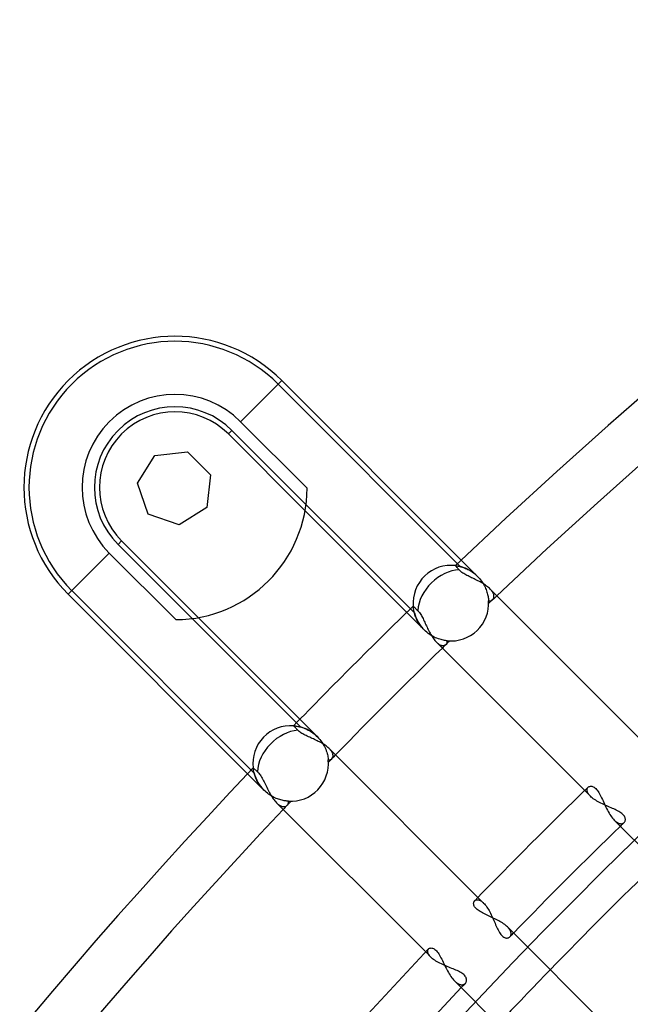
# Model space of a CAD drawing. Header units: millimetres. Extents: x -215 to 215, y -215 to 215.
# Tile 16 of 57: x -134 to -115, y 113 to 144. Entities that reach past the tile are written whole.
import ezdxf

# ---------------------------------------------------------------- set-up
doc = ezdxf.new("R2010")
doc.units = ezdxf.units.MM
doc.layers.add('MAIN-1', color=7, linetype='Continuous')
doc.layers.add('MAIN-2', color=7, linetype='Continuous')

msp = doc.modelspace()

# ---------------------------------------------------------------- linework, layer by layer
at = {"layer": 'MAIN-1'}
for p, q in [((-127.381, 131.515), (-126.086, 132.811)), ((-126.086, 132.811), (-120.437, 127.161)), ((-127.381, 131.515), (-125.288, 129.422)), ((-130.63, 129.581), (-130.081, 130.455)), ((-130.081, 130.455), (-129.056, 130.57)), ((-129.056, 130.57), (-128.326, 129.841)), ((-128.326, 129.841), (-128.442, 128.816)), ((-130.289, 128.608), (-130.63, 129.581)), ((-129.315, 128.267), (-130.289, 128.608)), ((-128.442, 128.816), (-129.315, 128.267)), ((-122.152, 125.514), (-125.353, 128.715)), ((-132.811, 126.086), (-131.515, 127.381)), ((-129.422, 125.288), (-131.515, 127.381)), ((-120.62, 126.985), (-120.621, 126.986)), ((-120.617, 126.982), (-120.62, 126.985)), ((-120.612, 126.976), (-120.617, 126.982)), ((-120.605, 126.968), (-120.612, 126.976)), ((-120.596, 126.957), (-120.605, 126.968)), ((-120.585, 126.945), (-120.596, 126.957)), ((-120.573, 126.931), (-120.585, 126.945)), ((-120.558, 126.915), (-120.573, 126.931)), ((-120.542, 126.896), (-120.558, 126.915)), ((-120.523, 126.875), (-120.542, 126.896)), ((-120.503, 126.852), (-120.523, 126.875)), ((-120.484, 126.832), (-120.503, 126.852)), ((-120.463, 126.812), (-120.484, 126.832)), ((-120.439, 126.793), (-120.463, 126.812)), ((-120.413, 126.773), (-120.439, 126.793)), ((-120.385, 126.754), (-120.413, 126.773)), ((-120.355, 126.735), (-120.385, 126.754)), ((-120.323, 126.716), (-120.355, 126.735)), ((-120.29, 126.698), (-120.323, 126.716)), ((-120.256, 126.679), (-120.29, 126.698)), ((-120.22, 126.661), (-120.256, 126.679)), ((-120.184, 126.643), (-120.22, 126.661)), ((-120.147, 126.625), (-120.184, 126.643)), ((-120.11, 126.607), (-120.147, 126.625)), ((-120.072, 126.589), (-120.11, 126.607)), ((-120.033, 126.57), (-120.072, 126.589)), ((-119.995, 126.551), (-120.033, 126.57)), ((-119.957, 126.532), (-119.995, 126.551)), ((-119.918, 126.513), (-119.957, 126.532)), ((-119.88, 126.493), (-119.918, 126.513)), ((-119.843, 126.473), (-119.88, 126.493)), ((-119.806, 126.453), (-119.843, 126.473)), ((-119.77, 126.432), (-119.806, 126.453)), ((-119.735, 126.411), (-119.77, 126.432)), ((-119.701, 126.389), (-119.735, 126.411)), ((-127.161, 120.437), (-132.811, 126.086)), ((-119.668, 126.367), (-119.701, 126.389)), ((-119.636, 126.344), (-119.668, 126.367)), ((-119.606, 126.321), (-119.636, 126.344)), ((-119.578, 126.298), (-119.606, 126.321)), ((-119.551, 126.275), (-119.578, 126.298)), ((-119.527, 126.251), (-119.551, 126.275)), ((-114.831, 121.555), (-119.527, 126.251)), ((-121.947, 125.713), (-121.946, 125.712)), ((-121.946, 125.712), (-121.943, 125.708)), ((-121.943, 125.708), (-121.937, 125.702)), ((-121.937, 125.702), (-121.928, 125.694)), ((-121.928, 125.694), (-121.917, 125.684)), ((-121.917, 125.684), (-121.905, 125.672)), ((-121.905, 125.672), (-121.89, 125.658)), ((-121.89, 125.658), (-121.872, 125.641)), ((-121.872, 125.641), (-121.853, 125.622)), ((-121.853, 125.622), (-121.83, 125.601)), ((-121.83, 125.601), (-121.807, 125.578)), ((-121.807, 125.578), (-121.787, 125.558)), ((-121.787, 125.558), (-121.767, 125.534)), ((-121.767, 125.534), (-121.747, 125.509)), ((-121.747, 125.509), (-121.728, 125.481)), ((-121.728, 125.481), (-121.709, 125.452)), ((-128.715, 125.353), (-125.514, 122.152)), ((-121.709, 125.452), (-121.691, 125.421)), ((-121.691, 125.421), (-121.673, 125.388)), ((-121.673, 125.388), (-121.655, 125.353)), ((-121.655, 125.353), (-121.637, 125.318)), ((-121.637, 125.318), (-121.62, 125.282)), ((-121.62, 125.282), (-121.602, 125.244)), ((-121.602, 125.244), (-121.585, 125.206)), ((-121.585, 125.206), (-121.567, 125.168)), ((-121.567, 125.168), (-121.55, 125.129)), ((-121.55, 125.129), (-121.532, 125.09)), ((-121.532, 125.09), (-121.514, 125.052)), ((-121.514, 125.052), (-121.495, 125.013)), ((-121.495, 125.013), (-121.477, 124.974)), ((-121.477, 124.974), (-121.458, 124.936)), ((-121.458, 124.936), (-121.438, 124.898)), ((-121.438, 124.898), (-121.418, 124.861)), ((-121.418, 124.861), (-121.398, 124.825)), ((-121.398, 124.825), (-121.377, 124.79)), ((-121.377, 124.79), (-121.356, 124.756)), ((-121.356, 124.756), (-121.335, 124.723)), ((-121.335, 124.723), (-121.313, 124.692)), ((-121.313, 124.692), (-121.291, 124.663)), ((-121.291, 124.663), (-121.268, 124.635)), ((-121.268, 124.635), (-121.246, 124.609)), ((-121.246, 124.609), (-121.223, 124.585)), ((-121.223, 124.585), (-116.548, 119.91)), ((-125.712, 121.946), (-125.713, 121.947)), ((-125.708, 121.943), (-125.712, 121.946)), ((-125.702, 121.937), (-125.708, 121.943)), ((-125.694, 121.928), (-125.702, 121.937)), ((-125.684, 121.917), (-125.694, 121.928)), ((-125.672, 121.905), (-125.684, 121.917)), ((-125.658, 121.89), (-125.672, 121.905)), ((-125.641, 121.872), (-125.658, 121.89)), ((-125.622, 121.853), (-125.641, 121.872)), ((-125.601, 121.83), (-125.622, 121.853)), ((-125.578, 121.807), (-125.601, 121.83)), ((-125.558, 121.787), (-125.578, 121.807)), ((-125.535, 121.767), (-125.558, 121.787)), ((-125.51, 121.748), (-125.535, 121.767)), ((-125.482, 121.729), (-125.51, 121.748)), ((-125.452, 121.71), (-125.482, 121.729)), ((-125.421, 121.691), (-125.452, 121.71)), ((-125.388, 121.673), (-125.421, 121.691)), ((-125.354, 121.655), (-125.388, 121.673)), ((-125.318, 121.637), (-125.354, 121.655)), ((-125.282, 121.62), (-125.318, 121.637)), ((-125.245, 121.602), (-125.282, 121.62)), ((-125.207, 121.585), (-125.245, 121.602)), ((-125.168, 121.567), (-125.207, 121.585)), ((-125.13, 121.55), (-125.168, 121.567)), ((-125.091, 121.532), (-125.13, 121.55)), ((-125.052, 121.514), (-125.091, 121.532)), ((-125.013, 121.495), (-125.052, 121.514)), ((-124.974, 121.477), (-125.013, 121.495)), ((-124.936, 121.458), (-124.974, 121.477)), ((-124.898, 121.438), (-124.936, 121.458)), ((-124.861, 121.418), (-124.898, 121.438)), ((-124.825, 121.398), (-124.861, 121.418)), ((-124.79, 121.377), (-124.825, 121.398)), ((-124.756, 121.356), (-124.79, 121.377)), ((-124.723, 121.335), (-124.756, 121.356)), ((-124.692, 121.313), (-124.723, 121.335)), ((-124.662, 121.29), (-124.692, 121.313)), ((-124.635, 121.268), (-124.662, 121.29)), ((-124.609, 121.245), (-124.635, 121.268)), ((-124.585, 121.223), (-124.609, 121.245)), ((-119.91, 116.548), (-124.585, 121.223)), ((-126.986, 120.621), (-126.985, 120.62)), ((-126.985, 120.62), (-126.982, 120.617)), ((-126.982, 120.617), (-126.976, 120.612)), ((-126.976, 120.612), (-126.968, 120.605)), ((-126.968, 120.605), (-126.957, 120.596)), ((-126.957, 120.596), (-126.945, 120.585)), ((-126.945, 120.585), (-126.931, 120.573)), ((-126.931, 120.573), (-126.915, 120.558)), ((-126.915, 120.558), (-126.896, 120.542)), ((-126.896, 120.542), (-126.875, 120.523)), ((-126.875, 120.523), (-126.852, 120.503)), ((-126.852, 120.503), (-126.83, 120.482)), ((-126.83, 120.482), (-126.808, 120.457)), ((-126.808, 120.457), (-126.786, 120.43)), ((-126.786, 120.43), (-126.764, 120.4)), ((-126.764, 120.4), (-126.743, 120.368)), ((-126.743, 120.368), (-126.722, 120.333)), ((-126.722, 120.333), (-126.702, 120.297)), ((-126.702, 120.297), (-126.681, 120.259)), ((-126.681, 120.259), (-126.661, 120.22)), ((-126.661, 120.22), (-126.641, 120.18)), ((-126.641, 120.18), (-126.621, 120.138)), ((-126.621, 120.138), (-126.601, 120.096)), ((-126.601, 120.096), (-126.58, 120.054)), ((-126.58, 120.054), (-126.56, 120.012)), ((-126.56, 120.012), (-126.539, 119.969)), ((-126.539, 119.969), (-126.517, 119.927)), ((-126.517, 119.927), (-126.496, 119.885)), ((-116.441, 120.013), (-116.427, 120.025)), ((-116.427, 120.025), (-116.41, 120.034)), ((-116.41, 120.034), (-116.392, 120.041)), ((-116.392, 120.041), (-116.371, 120.045)), ((-116.371, 120.045), (-116.35, 120.046)), ((-116.35, 120.046), (-116.327, 120.043)), ((-116.327, 120.043), (-116.303, 120.037)), ((-116.303, 120.037), (-116.278, 120.027)), ((-116.278, 120.027), (-116.253, 120.013)), ((-116.253, 120.013), (-116.228, 119.995)), ((-116.228, 119.995), (-116.203, 119.973)), ((-116.203, 119.973), (-116.178, 119.947)), ((-116.178, 119.947), (-116.153, 119.917)), ((-116.153, 119.917), (-116.129, 119.884)), ((-126.496, 119.885), (-126.473, 119.843)), ((-126.473, 119.843), (-126.451, 119.802)), ((-126.451, 119.802), (-126.427, 119.762)), ((-126.427, 119.762), (-126.403, 119.723)), ((-126.403, 119.723), (-126.379, 119.686)), ((-126.379, 119.686), (-126.354, 119.65)), ((-126.354, 119.65), (-126.329, 119.616)), ((-126.329, 119.616), (-126.304, 119.584)), ((-126.304, 119.584), (-126.278, 119.554)), ((-116.129, 119.884), (-116.106, 119.847)), ((-116.106, 119.847), (-116.082, 119.808)), ((-116.082, 119.808), (-116.06, 119.766)), ((-116.06, 119.766), (-116.038, 119.722)), ((-116.038, 119.722), (-116.016, 119.677)), ((-116.016, 119.677), (-115.994, 119.63)), ((-115.994, 119.63), (-115.972, 119.583)), ((-115.972, 119.583), (-115.95, 119.535)), ((-126.278, 119.554), (-126.251, 119.527)), ((-126.251, 119.527), (-121.555, 114.831)), ((-115.95, 119.535), (-115.928, 119.486)), ((-115.928, 119.486), (-115.905, 119.437)), ((-115.905, 119.437), (-115.882, 119.389)), ((-115.882, 119.389), (-115.858, 119.341)), ((-115.858, 119.341), (-115.834, 119.294)), ((-115.834, 119.294), (-115.809, 119.247)), ((-115.809, 119.247), (-115.783, 119.203)), ((-115.783, 119.203), (-115.757, 119.16)), ((-115.757, 119.16), (-115.73, 119.119)), ((-115.73, 119.119), (-115.703, 119.08)), ((-115.703, 119.08), (-115.675, 119.044)), ((-115.675, 119.044), (-115.647, 119.011)), ((-115.647, 119.011), (-115.619, 118.981)), ((-115.619, 118.981), (-110.943, 114.305)), ((-120.046, 116.361), (-120.044, 116.38)), ((-120.045, 116.341), (-120.046, 116.361)), ((-120.042, 116.32), (-120.045, 116.341)), ((-120.044, 116.38), (-120.039, 116.398)), ((-120.036, 116.299), (-120.042, 116.32)), ((-120.039, 116.398), (-120.032, 116.414)), ((-120.026, 116.277), (-120.036, 116.299)), ((-120.032, 116.414), (-120.024, 116.428)), ((-120.014, 116.254), (-120.026, 116.277)), ((-120.024, 116.428), (-120.013, 116.441)), ((-119.998, 116.231), (-120.014, 116.254)), ((-119.979, 116.209), (-119.998, 116.231)), ((-119.956, 116.186), (-119.979, 116.209)), ((-119.931, 116.164), (-119.956, 116.186)), ((-119.903, 116.142), (-119.931, 116.164)), ((-119.872, 116.121), (-119.903, 116.142)), ((-119.838, 116.1), (-119.872, 116.121)), ((-119.802, 116.079), (-119.838, 116.1)), ((-119.764, 116.059), (-119.802, 116.079)), ((-119.725, 116.039), (-119.764, 116.059)), ((-119.684, 116.019), (-119.725, 116.039)), ((-119.643, 116), (-119.684, 116.019)), ((-119.6, 115.98), (-119.643, 116)), ((-119.557, 115.96), (-119.6, 115.98)), ((-119.514, 115.941), (-119.557, 115.96)), ((-119.47, 115.92), (-119.514, 115.941)), ((-119.427, 115.9), (-119.47, 115.92)), ((-119.383, 115.879), (-119.427, 115.9)), ((-119.34, 115.858), (-119.383, 115.879)), ((-119.298, 115.836), (-119.34, 115.858)), ((-119.256, 115.814), (-119.298, 115.836)), ((-119.216, 115.791), (-119.256, 115.814)), ((-119.177, 115.768), (-119.216, 115.791)), ((-119.139, 115.744), (-119.177, 115.768)), ((-119.103, 115.719), (-119.139, 115.744)), ((-119.069, 115.695), (-119.103, 115.719)), ((-119.037, 115.669), (-119.069, 115.695)), ((-119.008, 115.644), (-119.037, 115.669)), ((-118.981, 115.619), (-119.008, 115.644)), ((-114.305, 110.943), (-118.981, 115.619)), ((-121.465, 114.925), (-121.452, 114.937)), ((-121.452, 114.937), (-121.437, 114.946)), ((-121.437, 114.946), (-121.42, 114.953)), ((-121.42, 114.953), (-121.401, 114.956)), ((-121.401, 114.956), (-121.381, 114.957)), ((-121.381, 114.957), (-121.359, 114.955)), ((-121.359, 114.955), (-121.337, 114.949)), ((-121.337, 114.949), (-121.313, 114.94)), ((-121.313, 114.94), (-121.289, 114.927)), ((-121.289, 114.927), (-121.264, 114.91)), ((-121.264, 114.91), (-121.24, 114.889)), ((-121.24, 114.889), (-121.215, 114.864)), ((-121.215, 114.864), (-121.191, 114.835)), ((-121.191, 114.835), (-121.167, 114.803)), ((-121.167, 114.803), (-121.143, 114.768)), ((-121.143, 114.768), (-121.12, 114.73)), ((-121.12, 114.73), (-121.097, 114.69)), ((-121.097, 114.69), (-121.074, 114.648)), ((-121.074, 114.648), (-121.052, 114.604)), ((-121.052, 114.604), (-121.03, 114.559)), ((-121.03, 114.559), (-121.007, 114.513)), ((-121.007, 114.513), (-120.985, 114.467)), ((-120.985, 114.467), (-120.962, 114.42)), ((-120.962, 114.42), (-120.939, 114.373)), ((-120.939, 114.373), (-120.915, 114.326)), ((-120.915, 114.326), (-120.891, 114.279)), ((-120.891, 114.279), (-120.866, 114.233)), ((-120.866, 114.233), (-120.84, 114.188)), ((-120.84, 114.188), (-120.814, 114.144)), ((-120.814, 114.144), (-120.788, 114.101)), ((-120.788, 114.101), (-120.761, 114.061)), ((-120.761, 114.061), (-120.733, 114.022)), ((-120.733, 114.022), (-120.704, 113.986)), ((-120.704, 113.986), (-120.676, 113.953)), ((-120.676, 113.953), (-120.647, 113.922)), ((-120.647, 113.922), (-115.949, 109.224))]:
    msp.add_line(p, q, dxfattribs=at)
for centre, radius, start, end in [((0, 0), 175.143, 46.47255, 133.52747), ((0, 0), 173.558, 46.56995, 133.43007), ((-129.448, 129.448), 4.755, 45, 225), ((-129.448, 129.448), 2.924, 45, 225), ((-129.448, 129.448), 4.161, 270.3593, 359.6408), ((-120.762, 125.806), 1.189, 83.171, 184.4854), ((0, 0), 175.143, 134.12896, 135.87104), ((0, 0), 173.558, 134.21508, 135.78492), ((-125.806, 120.762), 1.189, 85.5146, 186.8291), ((0, 0), 175.143, 136.47253, 180.00002), ((0, 0), 167.218, 134.13458, 135.86542), ((0, 0), 173.558, 136.56993, 180.00002), ((0, 0), 165.632, 134.17755, 135.82245), ((0, 0), 164, 134.16935, 135.83065), ((0, 0), 167.218, 136.58477, 180.00002), ((0, 0), 165.632, 136.64511, 180.00002)]:
    msp.add_arc(centre, radius, start, end, dxfattribs=at)
for centre, start_param, end_param in [((-120.762, 125.806), -2.460213, -0.712678), ((-125.806, 120.762), -2.428915, -0.68138)]:
    msp.add_ellipse(centre, major_axis=(-0.841, -0.841), ratio=0.743084, start_param=start_param, end_param=end_param, dxfattribs=at)
at = {"layer": 'MAIN-2'}
for p, q in [((-126.086, 132.811), (-126.199, 132.698)), ((-126.199, 132.698), (-120.455, 126.954)), ((-127.655, 131.242), (-127.767, 131.129)), ((-125.353, 128.715), (-127.767, 131.129)), ((-121.911, 125.498), (-127.655, 131.242)), ((-130.081, 130.455), (-130.081, 130.455)), ((-130.081, 130.455), (-130.081, 130.455)), ((-130.081, 130.455), (-130.081, 130.455)), ((-129.056, 130.57), (-129.056, 130.57)), ((-129.056, 130.57), (-129.056, 130.57)), ((-129.056, 130.57), (-129.056, 130.57)), ((-128.326, 129.841), (-128.326, 129.841)), ((-128.326, 129.841), (-128.326, 129.841)), ((-128.326, 129.841), (-128.326, 129.841)), ((-130.63, 129.581), (-130.63, 129.581)), ((-130.63, 129.581), (-130.63, 129.581)), ((-130.63, 129.581), (-130.63, 129.581)), ((-130.289, 128.608), (-130.289, 128.608)), ((-130.289, 128.608), (-130.289, 128.608)), ((-130.289, 128.608), (-130.289, 128.608)), ((-128.442, 128.816), (-128.442, 128.816)), ((-128.442, 128.816), (-128.442, 128.816)), ((-128.442, 128.816), (-128.442, 128.816)), ((-129.315, 128.267), (-129.315, 128.267)), ((-129.315, 128.267), (-129.315, 128.267)), ((-129.315, 128.267), (-129.315, 128.267)), ((-131.129, 127.767), (-131.242, 127.655)), ((-131.242, 127.655), (-125.498, 121.911)), ((-131.129, 127.767), (-128.715, 125.353)), ((-120.437, 127.161), (-119.922, 126.646)), ((-120.621, 126.986), (-120.619, 126.986)), ((-120.619, 126.986), (-120.614, 126.985)), ((-120.614, 126.985), (-120.607, 126.984)), ((-120.607, 126.984), (-120.596, 126.983)), ((-120.596, 126.983), (-120.582, 126.981)), ((-120.582, 126.981), (-120.565, 126.978)), ((-120.565, 126.978), (-120.546, 126.975)), ((-120.546, 126.975), (-120.525, 126.971)), ((-120.525, 126.971), (-120.502, 126.966)), ((-120.502, 126.966), (-120.477, 126.96)), ((-120.477, 126.96), (-120.45, 126.953)), ((-120.45, 126.953), (-120.422, 126.945)), ((-120.422, 126.945), (-120.392, 126.935)), ((-120.392, 126.935), (-120.361, 126.925)), ((-120.361, 126.925), (-120.33, 126.913)), ((-120.33, 126.913), (-120.297, 126.9)), ((-120.297, 126.9), (-120.263, 126.885)), ((-120.263, 126.885), (-120.229, 126.868)), ((-120.229, 126.868), (-120.195, 126.85)), ((-120.195, 126.85), (-120.16, 126.83)), ((-120.16, 126.83), (-120.125, 126.809)), ((-120.125, 126.809), (-120.09, 126.786)), ((-120.09, 126.786), (-120.055, 126.761)), ((-120.055, 126.761), (-120.021, 126.735)), ((-120.021, 126.735), (-119.987, 126.707)), ((-119.987, 126.707), (-119.954, 126.677)), ((-119.954, 126.677), (-119.922, 126.646)), ((-119.922, 126.646), (-119.922, 126.646)), ((-119.922, 126.646), (-119.922, 126.646)), ((-119.922, 126.646), (-119.922, 126.646)), ((-119.922, 126.646), (-119.922, 126.646)), ((-119.922, 126.646), (-119.889, 126.612)), ((-119.889, 126.612), (-119.858, 126.577)), ((-119.858, 126.577), (-119.828, 126.541)), ((-119.828, 126.541), (-119.8, 126.503)), ((-119.8, 126.503), (-119.773, 126.465)), ((-119.773, 126.465), (-119.748, 126.426)), ((-119.748, 126.426), (-119.725, 126.387)), ((-132.698, 126.199), (-132.811, 126.086)), ((-126.954, 120.455), (-132.698, 126.199)), ((-119.725, 126.387), (-119.704, 126.348)), ((-119.704, 126.348), (-119.685, 126.309)), ((-119.685, 126.309), (-119.668, 126.269)), ((-119.668, 126.269), (-119.652, 126.231)), ((-119.652, 126.231), (-119.638, 126.193)), ((-119.638, 126.193), (-119.626, 126.155)), ((-119.626, 126.155), (-119.615, 126.118)), ((-119.615, 126.118), (-119.606, 126.083)), ((-119.506, 126.23), (-119.527, 126.251)), ((-119.488, 126.209), (-119.506, 126.23)), ((-119.471, 126.187), (-119.488, 126.209)), ((-119.456, 126.166), (-119.471, 126.187)), ((-119.443, 126.145), (-119.456, 126.166)), ((-119.432, 126.124), (-119.443, 126.145)), ((-119.422, 126.104), (-119.432, 126.124)), ((-119.415, 126.085), (-119.422, 126.104)), ((-119.41, 126.065), (-119.415, 126.085)), ((-119.606, 126.083), (-119.599, 126.049)), ((-119.599, 126.049), (-119.592, 126.016)), ((-119.592, 126.016), (-119.587, 125.984)), ((-119.587, 125.984), (-119.583, 125.954)), ((-119.583, 125.954), (-119.58, 125.926)), ((-119.58, 125.926), (-119.577, 125.9)), ((-119.577, 125.9), (-119.576, 125.876)), ((-119.576, 125.876), (-119.562, 125.875)), ((-119.562, 125.875), (-119.549, 125.874)), ((-119.549, 125.874), (-119.536, 125.875)), ((-119.536, 125.875), (-119.523, 125.877)), ((-119.523, 125.877), (-119.511, 125.879)), ((-119.511, 125.879), (-119.499, 125.883)), ((-119.499, 125.883), (-119.488, 125.887)), ((-119.488, 125.887), (-119.477, 125.893)), ((-119.477, 125.893), (-119.467, 125.899)), ((-119.467, 125.899), (-119.457, 125.906)), ((-119.457, 125.906), (-119.448, 125.914)), ((-119.448, 125.914), (-119.438, 125.925)), ((-119.438, 125.925), (-119.429, 125.937)), ((-119.429, 125.937), (-119.421, 125.95)), ((-119.421, 125.95), (-119.415, 125.964)), ((-119.415, 125.964), (-119.41, 125.979)), ((-119.406, 126.047), (-119.41, 126.065)), ((-119.41, 125.979), (-119.407, 125.994)), ((-119.407, 125.994), (-119.405, 126.011)), ((-119.405, 126.028), (-119.406, 126.047)), ((-119.405, 126.011), (-119.405, 126.028)), ((-121.603, 124.965), (-122.152, 125.514)), ((-121.947, 125.711), (-121.947, 125.713)), ((-121.947, 125.707), (-121.947, 125.711)), ((-121.946, 125.701), (-121.947, 125.707)), ((-121.946, 125.692), (-121.946, 125.701)), ((-121.944, 125.68), (-121.946, 125.692)), ((-121.943, 125.666), (-121.944, 125.68)), ((-121.941, 125.65), (-121.943, 125.666)), ((-121.938, 125.632), (-121.941, 125.65)), ((-121.935, 125.613), (-121.938, 125.632)), ((-121.932, 125.591), (-121.935, 125.613)), ((-121.927, 125.568), (-121.932, 125.591)), ((-121.922, 125.544), (-121.927, 125.568)), ((-121.916, 125.518), (-121.922, 125.544)), ((-121.909, 125.491), (-121.916, 125.518)), ((-121.901, 125.463), (-121.909, 125.491)), ((-121.892, 125.435), (-121.901, 125.463)), ((-121.882, 125.405), (-121.892, 125.435)), ((-121.87, 125.375), (-121.882, 125.405)), ((-121.858, 125.344), (-121.87, 125.375)), ((-121.844, 125.312), (-121.858, 125.344)), ((-121.829, 125.28), (-121.844, 125.312)), ((-121.812, 125.248), (-121.829, 125.28)), ((-121.794, 125.216), (-121.812, 125.248)), ((-121.775, 125.183), (-121.794, 125.216)), ((-121.754, 125.151), (-121.775, 125.183)), ((-121.732, 125.119), (-121.754, 125.151)), ((-121.709, 125.087), (-121.732, 125.119)), ((-121.684, 125.055), (-121.709, 125.087)), ((-121.658, 125.025), (-121.684, 125.055)), ((-121.631, 124.994), (-121.658, 125.025)), ((-121.603, 124.965), (-121.631, 124.994)), ((-121.603, 124.965), (-121.603, 124.965)), ((-121.603, 124.965), (-121.603, 124.965)), ((-121.562, 124.926), (-121.603, 124.965)), ((-121.603, 124.965), (-121.603, 124.965)), ((-121.603, 124.965), (-121.603, 124.965)), ((-121.519, 124.889), (-121.562, 124.926)), ((-121.475, 124.854), (-121.519, 124.889)), ((-121.43, 124.822), (-121.475, 124.854)), ((-121.384, 124.792), (-121.43, 124.822)), ((-121.338, 124.766), (-121.384, 124.792)), ((-121.292, 124.741), (-121.338, 124.766)), ((-121.246, 124.72), (-121.292, 124.741)), ((-121.201, 124.701), (-121.246, 124.72)), ((-121.223, 124.585), (-121.203, 124.566)), ((-121.203, 124.566), (-121.184, 124.549)), ((-121.157, 124.684), (-121.201, 124.701)), ((-121.184, 124.549), (-121.164, 124.534)), ((-121.114, 124.67), (-121.157, 124.684)), ((-121.073, 124.658), (-121.114, 124.67)), ((-121.034, 124.649), (-121.073, 124.658)), ((-120.997, 124.64), (-121.034, 124.649)), ((-120.963, 124.634), (-120.997, 124.64)), ((-120.931, 124.629), (-120.963, 124.634)), ((-120.901, 124.625), (-120.931, 124.629)), ((-120.875, 124.622), (-120.901, 124.625)), ((-120.9, 124.522), (-120.89, 124.539)), ((-120.89, 124.539), (-120.882, 124.558)), ((-120.882, 124.558), (-120.876, 124.578)), ((-120.876, 124.578), (-120.874, 124.599)), ((-120.874, 124.599), (-120.875, 124.622)), ((-121.164, 124.534), (-121.145, 124.52)), ((-121.145, 124.52), (-121.126, 124.508)), ((-121.126, 124.508), (-121.107, 124.498)), ((-121.107, 124.498), (-121.089, 124.489)), ((-121.089, 124.489), (-121.071, 124.482)), ((-121.071, 124.482), (-121.053, 124.477)), ((-121.053, 124.477), (-121.036, 124.474)), ((-121.036, 124.474), (-121.02, 124.472)), ((-121.02, 124.472), (-121.004, 124.471)), ((-121.004, 124.471), (-120.989, 124.473)), ((-120.989, 124.473), (-120.974, 124.475)), ((-120.974, 124.475), (-120.96, 124.479)), ((-120.96, 124.479), (-120.947, 124.484)), ((-120.947, 124.484), (-120.935, 124.491)), ((-120.935, 124.491), (-120.924, 124.499)), ((-120.924, 124.499), (-120.913, 124.508)), ((-120.913, 124.508), (-120.9, 124.522)), ((-125.514, 122.152), (-124.965, 121.603)), ((-125.713, 121.947), (-125.711, 121.947)), ((-125.711, 121.947), (-125.706, 121.947)), ((-125.706, 121.947), (-125.697, 121.946)), ((-125.697, 121.946), (-125.685, 121.945)), ((-125.685, 121.945), (-125.67, 121.943)), ((-125.67, 121.943), (-125.652, 121.941)), ((-125.652, 121.941), (-125.632, 121.938)), ((-125.632, 121.938), (-125.609, 121.935)), ((-125.609, 121.935), (-125.584, 121.93)), ((-125.584, 121.93), (-125.557, 121.925)), ((-125.557, 121.925), (-125.528, 121.918)), ((-125.528, 121.918), (-125.498, 121.91)), ((-125.498, 121.91), (-125.466, 121.901)), ((-125.466, 121.901), (-125.433, 121.891)), ((-125.433, 121.891), (-125.399, 121.879)), ((-125.399, 121.879), (-125.363, 121.866)), ((-125.363, 121.866), (-125.328, 121.851)), ((-125.328, 121.851), (-125.291, 121.834)), ((-125.291, 121.834), (-125.254, 121.815)), ((-125.254, 121.815), (-125.217, 121.795)), ((-125.217, 121.795), (-125.18, 121.773)), ((-125.18, 121.773), (-125.143, 121.749)), ((-125.143, 121.749), (-125.106, 121.723)), ((-125.106, 121.723), (-125.069, 121.696)), ((-125.069, 121.696), (-125.034, 121.666)), ((-125.034, 121.666), (-124.999, 121.635)), ((-124.999, 121.635), (-124.965, 121.603)), ((-124.965, 121.603), (-124.965, 121.603)), ((-124.965, 121.603), (-124.965, 121.603)), ((-124.965, 121.603), (-124.965, 121.603)), ((-124.965, 121.603), (-124.965, 121.603)), ((-124.965, 121.603), (-124.927, 121.563)), ((-124.927, 121.563), (-124.89, 121.521)), ((-124.89, 121.521), (-124.856, 121.477)), ((-124.856, 121.477), (-124.824, 121.433)), ((-124.824, 121.433), (-124.795, 121.388)), ((-124.795, 121.388), (-124.768, 121.343)), ((-124.768, 121.343), (-124.744, 121.297)), ((-124.744, 121.297), (-124.723, 121.252)), ((-124.723, 121.252), (-124.703, 121.207)), ((-124.703, 121.207), (-124.687, 121.163)), ((-124.687, 121.163), (-124.672, 121.121)), ((-124.566, 121.203), (-124.585, 121.223)), ((-124.549, 121.184), (-124.566, 121.203)), ((-124.534, 121.164), (-124.549, 121.184)), ((-124.52, 121.145), (-124.534, 121.164)), ((-124.508, 121.126), (-124.52, 121.145)), ((-124.672, 121.121), (-124.66, 121.079)), ((-124.66, 121.079), (-124.65, 121.04)), ((-124.65, 121.04), (-124.641, 121.002)), ((-124.641, 121.002), (-124.635, 120.966)), ((-124.635, 120.966), (-124.629, 120.933)), ((-124.629, 120.933), (-124.625, 120.902)), ((-124.625, 120.902), (-124.622, 120.875)), ((-124.622, 120.875), (-124.603, 120.874)), ((-124.603, 120.874), (-124.585, 120.875)), ((-124.585, 120.875), (-124.567, 120.879)), ((-124.567, 120.879), (-124.55, 120.885)), ((-124.55, 120.885), (-124.535, 120.892)), ((-124.535, 120.892), (-124.52, 120.902)), ((-124.52, 120.902), (-124.508, 120.913)), ((-124.498, 121.107), (-124.508, 121.126)), ((-124.508, 120.913), (-124.499, 120.924)), ((-124.499, 120.924), (-124.491, 120.935)), ((-124.489, 121.089), (-124.498, 121.107)), ((-124.491, 120.935), (-124.484, 120.947)), ((-124.482, 121.071), (-124.489, 121.089)), ((-124.484, 120.947), (-124.479, 120.96)), ((-124.477, 121.053), (-124.482, 121.071)), ((-124.479, 120.96), (-124.475, 120.974)), ((-124.474, 121.036), (-124.477, 121.053)), ((-124.475, 120.974), (-124.473, 120.988)), ((-124.472, 121.019), (-124.474, 121.036)), ((-124.473, 120.988), (-124.471, 121.004)), ((-124.471, 121.004), (-124.472, 121.019)), ((-126.986, 120.619), (-126.986, 120.621)), ((-126.985, 120.614), (-126.986, 120.619)), ((-126.984, 120.606), (-126.985, 120.614)), ((-126.983, 120.595), (-126.984, 120.606)), ((-126.981, 120.582), (-126.983, 120.595)), ((-126.978, 120.565), (-126.981, 120.582)), ((-126.975, 120.546), (-126.978, 120.565)), ((-126.971, 120.525), (-126.975, 120.546)), ((-126.966, 120.502), (-126.971, 120.525)), ((-126.646, 119.922), (-127.161, 120.437)), ((-126.96, 120.476), (-126.966, 120.502)), ((-126.953, 120.45), (-126.96, 120.476)), ((-126.945, 120.421), (-126.953, 120.45)), ((-126.935, 120.392), (-126.945, 120.421)), ((-126.925, 120.361), (-126.935, 120.392)), ((-126.913, 120.329), (-126.925, 120.361)), ((-126.899, 120.297), (-126.913, 120.329)), ((-126.885, 120.263), (-126.899, 120.297)), ((-126.868, 120.229), (-126.885, 120.263)), ((-126.85, 120.195), (-126.868, 120.229)), ((-126.83, 120.16), (-126.85, 120.195)), ((-126.809, 120.125), (-126.83, 120.16)), ((-126.786, 120.09), (-126.809, 120.125)), ((-126.761, 120.055), (-126.786, 120.09)), ((-126.735, 120.021), (-126.761, 120.055)), ((-126.707, 119.987), (-126.735, 120.021)), ((-126.677, 119.954), (-126.707, 119.987)), ((-126.646, 119.922), (-126.677, 119.954)), ((-126.646, 119.922), (-126.646, 119.922)), ((-126.646, 119.922), (-126.646, 119.922)), ((-126.612, 119.889), (-126.646, 119.922)), ((-126.646, 119.922), (-126.646, 119.922)), ((-126.646, 119.922), (-126.646, 119.922)), ((-116.548, 119.91), (-116.369, 119.731)), ((-116.475, 119.933), (-116.474, 119.946)), ((-116.474, 119.918), (-116.475, 119.933)), ((-116.474, 119.946), (-116.471, 119.96)), ((-116.472, 119.903), (-116.474, 119.918)), ((-116.469, 119.888), (-116.472, 119.903)), ((-116.471, 119.96), (-116.468, 119.972)), ((-116.468, 119.972), (-116.463, 119.983)), ((-116.463, 119.983), (-116.457, 119.994)), ((-116.457, 119.994), (-116.449, 120.004)), ((-116.449, 120.004), (-116.441, 120.013)), ((-126.576, 119.857), (-126.612, 119.889)), ((-126.539, 119.827), (-126.576, 119.857)), ((-126.501, 119.798), (-126.539, 119.827)), ((-126.462, 119.771), (-126.501, 119.798)), ((-126.422, 119.746), (-126.462, 119.771)), ((-126.382, 119.723), (-126.422, 119.746)), ((-126.343, 119.702), (-126.382, 119.723)), ((-126.303, 119.683), (-126.343, 119.702)), ((-126.263, 119.665), (-126.303, 119.683)), ((-126.224, 119.65), (-126.263, 119.665)), ((-126.186, 119.636), (-126.224, 119.65)), ((-126.148, 119.624), (-126.186, 119.636)), ((-126.112, 119.614), (-126.148, 119.624)), ((-126.076, 119.605), (-126.112, 119.614)), ((-126.043, 119.597), (-126.076, 119.605)), ((-126.01, 119.591), (-126.043, 119.597)), ((-125.98, 119.586), (-126.01, 119.591)), ((-125.951, 119.583), (-125.98, 119.586)), ((-125.924, 119.58), (-125.951, 119.583)), ((-125.899, 119.577), (-125.924, 119.58)), ((-116.464, 119.871), (-116.469, 119.888)), ((-116.458, 119.855), (-116.464, 119.871)), ((-116.45, 119.838), (-116.458, 119.855)), ((-116.44, 119.821), (-116.45, 119.838)), ((-116.429, 119.803), (-116.44, 119.821)), ((-116.417, 119.785), (-116.429, 119.803)), ((-116.402, 119.767), (-116.417, 119.785)), ((-116.386, 119.749), (-116.402, 119.767)), ((-116.369, 119.731), (-116.386, 119.749)), ((-116.341, 119.705), (-116.369, 119.731)), ((-116.311, 119.679), (-116.341, 119.705)), ((-116.278, 119.654), (-116.311, 119.679)), ((-116.242, 119.628), (-116.278, 119.654)), ((-116.204, 119.603), (-116.242, 119.628)), ((-116.165, 119.579), (-116.204, 119.603)), ((-126.251, 119.527), (-126.229, 119.505)), ((-126.229, 119.505), (-126.206, 119.486)), ((-126.206, 119.486), (-126.184, 119.468)), ((-126.184, 119.468), (-126.162, 119.453)), ((-126.162, 119.453), (-126.14, 119.439)), ((-126.14, 119.439), (-126.118, 119.428)), ((-126.118, 119.428), (-126.097, 119.419)), ((-126.097, 119.419), (-126.076, 119.413)), ((-126.076, 119.413), (-126.056, 119.408)), ((-126.056, 119.408), (-126.037, 119.405)), ((-126.037, 119.405), (-126.018, 119.405)), ((-126.018, 119.405), (-126, 119.406)), ((-126, 119.406), (-125.983, 119.409)), ((-125.983, 119.409), (-125.967, 119.413)), ((-125.967, 119.413), (-125.952, 119.42)), ((-125.952, 119.42), (-125.938, 119.428)), ((-125.938, 119.428), (-125.926, 119.437)), ((-125.926, 119.437), (-125.914, 119.448)), ((-125.914, 119.448), (-125.9, 119.465)), ((-125.9, 119.465), (-125.89, 119.484)), ((-125.876, 119.576), (-125.899, 119.577)), ((-125.89, 119.484), (-125.881, 119.504)), ((-125.881, 119.504), (-125.876, 119.527)), ((-125.874, 119.551), (-125.876, 119.576)), ((-125.876, 119.527), (-125.874, 119.551)), ((-116.124, 119.555), (-116.165, 119.579)), ((-116.081, 119.532), (-116.124, 119.555)), ((-116.037, 119.509), (-116.081, 119.532)), ((-115.992, 119.487), (-116.037, 119.509)), ((-115.946, 119.466), (-115.992, 119.487)), ((-115.901, 119.445), (-115.946, 119.466)), ((-115.855, 119.425), (-115.901, 119.445)), ((-115.81, 119.405), (-115.855, 119.425)), ((-115.765, 119.386), (-115.81, 119.405)), ((-115.721, 119.367), (-115.765, 119.386)), ((-115.678, 119.348), (-115.721, 119.367)), ((-115.636, 119.33), (-115.678, 119.348)), ((-115.594, 119.311), (-115.636, 119.33)), ((-115.554, 119.292), (-115.594, 119.311)), ((-115.515, 119.272), (-115.554, 119.292)), ((-115.479, 119.252), (-115.515, 119.272)), ((-115.619, 118.981), (-115.599, 118.962)), ((-115.599, 118.962), (-115.58, 118.945)), ((-115.444, 119.232), (-115.479, 119.252)), ((-115.412, 119.211), (-115.444, 119.232)), ((-115.383, 119.189), (-115.412, 119.211)), ((-115.357, 119.167), (-115.383, 119.189)), ((-115.334, 119.145), (-115.357, 119.167)), ((-115.314, 119.122), (-115.334, 119.145)), ((-115.298, 119.099), (-115.314, 119.122)), ((-115.286, 119.076), (-115.298, 119.099)), ((-115.277, 119.053), (-115.286, 119.076)), ((-115.278, 118.95), (-115.272, 118.969)), ((-115.272, 119.031), (-115.277, 119.053)), ((-115.269, 119.01), (-115.272, 119.031)), ((-115.272, 118.969), (-115.269, 118.989)), ((-115.269, 118.989), (-115.269, 119.01)), ((-115.58, 118.945), (-115.56, 118.93)), ((-115.56, 118.93), (-115.541, 118.916)), ((-115.541, 118.916), (-115.522, 118.904)), ((-115.522, 118.904), (-115.503, 118.894)), ((-115.503, 118.894), (-115.484, 118.885)), ((-115.484, 118.885), (-115.466, 118.878)), ((-115.466, 118.878), (-115.449, 118.873)), ((-115.449, 118.873), (-115.432, 118.869)), ((-115.432, 118.869), (-115.415, 118.868)), ((-115.415, 118.868), (-115.399, 118.867)), ((-115.399, 118.867), (-115.384, 118.868)), ((-115.384, 118.868), (-115.369, 118.871)), ((-115.369, 118.871), (-115.355, 118.875)), ((-115.355, 118.875), (-115.342, 118.88)), ((-115.342, 118.88), (-115.33, 118.887)), ((-115.33, 118.887), (-115.319, 118.895)), ((-115.319, 118.895), (-115.309, 118.904)), ((-115.309, 118.904), (-115.296, 118.917)), ((-115.296, 118.917), (-115.286, 118.933)), ((-115.286, 118.933), (-115.278, 118.95)), ((-119.731, 116.369), (-119.91, 116.548)), ((-120.013, 116.441), (-120.004, 116.449)), ((-120.004, 116.449), (-119.994, 116.457)), ((-119.994, 116.457), (-119.983, 116.463)), ((-119.983, 116.463), (-119.972, 116.468)), ((-119.972, 116.468), (-119.96, 116.471)), ((-119.96, 116.471), (-119.946, 116.474)), ((-119.946, 116.474), (-119.933, 116.475)), ((-119.933, 116.475), (-119.918, 116.474)), ((-119.918, 116.474), (-119.903, 116.472)), ((-119.903, 116.472), (-119.887, 116.469)), ((-119.887, 116.469), (-119.871, 116.464)), ((-119.871, 116.464), (-119.855, 116.458)), ((-119.855, 116.458), (-119.838, 116.45)), ((-119.838, 116.45), (-119.821, 116.44)), ((-119.821, 116.44), (-119.803, 116.429)), ((-119.803, 116.429), (-119.785, 116.417)), ((-119.785, 116.417), (-119.767, 116.402)), ((-119.767, 116.402), (-119.749, 116.386)), ((-119.749, 116.386), (-119.731, 116.369)), ((-119.731, 116.369), (-119.706, 116.342)), ((-119.706, 116.342), (-119.681, 116.313)), ((-119.681, 116.313), (-119.655, 116.281)), ((-119.655, 116.281), (-119.631, 116.246)), ((-119.631, 116.246), (-119.606, 116.209)), ((-119.606, 116.209), (-119.582, 116.171)), ((-119.582, 116.171), (-119.559, 116.131)), ((-119.559, 116.131), (-119.536, 116.089)), ((-119.536, 116.089), (-119.514, 116.047)), ((-119.514, 116.047), (-119.493, 116.003)), ((-119.493, 116.003), (-119.472, 115.959)), ((-119.472, 115.959), (-119.451, 115.914)), ((-119.451, 115.914), (-119.431, 115.869)), ((-119.431, 115.869), (-119.411, 115.823)), ((-119.411, 115.823), (-119.392, 115.778)), ((-119.392, 115.778), (-119.372, 115.734)), ((-119.372, 115.734), (-119.353, 115.69)), ((-119.353, 115.69), (-119.334, 115.646)), ((-119.334, 115.646), (-119.315, 115.604)), ((-119.315, 115.604), (-119.296, 115.562)), ((-119.296, 115.562), (-119.276, 115.523)), ((-118.962, 115.599), (-118.981, 115.619)), ((-118.945, 115.58), (-118.962, 115.599)), ((-118.93, 115.56), (-118.945, 115.58)), ((-118.916, 115.541), (-118.93, 115.56)), ((-119.276, 115.523), (-119.256, 115.485)), ((-119.256, 115.485), (-119.235, 115.449)), ((-119.235, 115.449), (-119.213, 115.416)), ((-119.213, 115.416), (-119.192, 115.386)), ((-119.192, 115.386), (-119.169, 115.359)), ((-119.169, 115.359), (-119.147, 115.335)), ((-119.147, 115.335), (-119.123, 115.315)), ((-119.123, 115.315), (-119.1, 115.299)), ((-119.1, 115.299), (-119.076, 115.286)), ((-119.076, 115.286), (-119.053, 115.277)), ((-119.053, 115.277), (-119.031, 115.271)), ((-119.031, 115.271), (-119.009, 115.269)), ((-119.009, 115.269), (-118.988, 115.269)), ((-118.988, 115.269), (-118.968, 115.273)), ((-118.968, 115.273), (-118.95, 115.278)), ((-118.95, 115.278), (-118.933, 115.286)), ((-118.933, 115.286), (-118.917, 115.296)), ((-118.917, 115.296), (-118.904, 115.309)), ((-118.904, 115.522), (-118.916, 115.541)), ((-118.894, 115.503), (-118.904, 115.522)), ((-118.904, 115.309), (-118.895, 115.319)), ((-118.895, 115.319), (-118.887, 115.33)), ((-118.885, 115.484), (-118.894, 115.503)), ((-118.887, 115.33), (-118.88, 115.342)), ((-118.878, 115.466), (-118.885, 115.484)), ((-118.88, 115.342), (-118.875, 115.355)), ((-118.873, 115.449), (-118.878, 115.466)), ((-118.875, 115.355), (-118.871, 115.369)), ((-118.869, 115.432), (-118.873, 115.449)), ((-118.871, 115.369), (-118.868, 115.384)), ((-118.868, 115.415), (-118.869, 115.432)), ((-118.867, 115.399), (-118.868, 115.415)), ((-118.868, 115.384), (-118.867, 115.399)), ((-121.555, 114.831), (-121.395, 114.671)), ((-121.493, 114.852), (-121.492, 114.864)), ((-121.492, 114.839), (-121.493, 114.852)), ((-121.492, 114.864), (-121.49, 114.876)), ((-121.49, 114.825), (-121.492, 114.839)), ((-121.49, 114.876), (-121.487, 114.887)), ((-121.487, 114.811), (-121.49, 114.825)), ((-121.487, 114.887), (-121.484, 114.898)), ((-121.482, 114.797), (-121.487, 114.811)), ((-121.484, 114.898), (-121.479, 114.908)), ((-121.476, 114.782), (-121.482, 114.797)), ((-121.479, 114.908), (-121.472, 114.917)), ((-121.469, 114.767), (-121.476, 114.782)), ((-121.472, 114.917), (-121.465, 114.925)), ((-121.46, 114.751), (-121.469, 114.767)), ((-121.45, 114.736), (-121.46, 114.751)), ((-121.438, 114.72), (-121.45, 114.736)), ((-121.425, 114.703), (-121.438, 114.72)), ((-121.411, 114.687), (-121.425, 114.703)), ((-121.395, 114.671), (-121.411, 114.687)), ((-121.368, 114.645), (-121.395, 114.671)), ((-121.339, 114.62), (-121.368, 114.645)), ((-121.306, 114.595), (-121.339, 114.62)), ((-121.27, 114.57), (-121.306, 114.595)), ((-121.232, 114.546), (-121.27, 114.57)), ((-121.192, 114.522), (-121.232, 114.546)), ((-121.15, 114.499), (-121.192, 114.522)), ((-121.107, 114.476), (-121.15, 114.499)), ((-121.062, 114.454), (-121.107, 114.476)), ((-121.016, 114.433), (-121.062, 114.454)), ((-120.969, 114.412), (-121.016, 114.433)), ((-120.922, 114.392), (-120.969, 114.412)), ((-120.875, 114.372), (-120.922, 114.392)), ((-120.828, 114.353), (-120.875, 114.372)), ((-120.782, 114.334), (-120.828, 114.353)), ((-120.736, 114.316), (-120.782, 114.334)), ((-120.692, 114.298), (-120.736, 114.316)), ((-120.648, 114.28), (-120.692, 114.298)), ((-120.605, 114.262), (-120.648, 114.28)), ((-120.564, 114.243), (-120.605, 114.262)), ((-120.524, 114.224), (-120.564, 114.243)), ((-120.486, 114.204), (-120.524, 114.224)), ((-120.45, 114.184), (-120.486, 114.204)), ((-120.417, 114.163), (-120.45, 114.184)), ((-120.386, 114.142), (-120.417, 114.163)), ((-120.359, 114.12), (-120.386, 114.142)), ((-120.335, 114.097), (-120.359, 114.12)), ((-120.315, 114.073), (-120.335, 114.097)), ((-120.299, 114.05), (-120.315, 114.073)), ((-120.286, 114.026), (-120.299, 114.05)), ((-120.277, 114.003), (-120.286, 114.026)), ((-120.271, 113.98), (-120.277, 114.003)), ((-120.647, 113.922), (-120.625, 113.902)), ((-120.625, 113.902), (-120.604, 113.883)), ((-120.604, 113.883), (-120.582, 113.866)), ((-120.582, 113.866), (-120.561, 113.851)), ((-120.561, 113.851), (-120.54, 113.837)), ((-120.54, 113.837), (-120.519, 113.826)), ((-120.519, 113.826), (-120.499, 113.817)), ((-120.499, 113.817), (-120.479, 113.81)), ((-120.479, 113.81), (-120.459, 113.805)), ((-120.459, 113.805), (-120.441, 113.801)), ((-120.441, 113.801), (-120.422, 113.799)), ((-120.422, 113.799), (-120.405, 113.799)), ((-120.405, 113.799), (-120.388, 113.801)), ((-120.388, 113.801), (-120.372, 113.805)), ((-120.372, 113.805), (-120.357, 113.81)), ((-120.357, 113.81), (-120.343, 113.816)), ((-120.343, 113.816), (-120.33, 113.824)), ((-120.33, 113.824), (-120.318, 113.833)), ((-120.318, 113.833), (-120.307, 113.843)), ((-120.307, 113.843), (-120.295, 113.859)), ((-120.295, 113.859), (-120.284, 113.876)), ((-120.284, 113.876), (-120.276, 113.894)), ((-120.276, 113.894), (-120.271, 113.914)), ((-120.268, 113.957), (-120.271, 113.98)), ((-120.271, 113.914), (-120.268, 113.935)), ((-120.268, 113.935), (-120.268, 113.957))]:
    msp.add_line(p, q, dxfattribs=at)
for centre, radius, start, end in [((0, 0), 165, 0, 180.00002), ((0, 0), 159.5, 89.99998, 179.99998), ((0, 0), 158.5, 89.99998, 179.99998), ((-129.448, 129.448), 4.596, 45, 225), ((-129.448, 129.448), 2.537, 45, 225), ((-129.448, 129.448), 2.377, 45, 225), ((0, 0), 173.558, 133.49046, 133.54758), ((0, 0), 173.558, 133.43007, 133.49046), ((0, 0), 173.558, 134.10879, 134.16093), ((0, 0), 173.558, 134.16093, 134.21508), ((0, 0), 173.558, 135.83907, 135.89121), ((0, 0), 173.558, 135.78492, 135.83907), ((0, 0), 173.558, 136.50954, 136.56993), ((0, 0), 173.558, 136.45242, 136.50954), ((0, 0), 165.632, 134.12065, 134.17755), ((0, 0), 165.632, 135.82245, 135.87935), ((0, 0), 164, 135.83065, 136.66143), ((0, 0), 165.632, 136.58128, 136.64511)]:
    msp.add_arc(centre, radius, start, end, dxfattribs=at)
for centre, start_param, end_param in [((-120.762, 125.806), 1.570796, 2.094395), ((-120.762, 125.806), -0.879963, 0.844532), ((-120.762, 125.806), -2.094395, -1.570796), ((-125.806, 120.762), 1.570796, 2.094395), ((-125.806, 120.762), -0.844532, 0.879963), ((-125.806, 120.762), -2.094395, -1.570796)]:
    msp.add_ellipse(centre, major_axis=(0.841, -0.841), ratio=1, start_param=start_param, end_param=end_param, dxfattribs=at)

doc.saveas('drawing.dxf')
